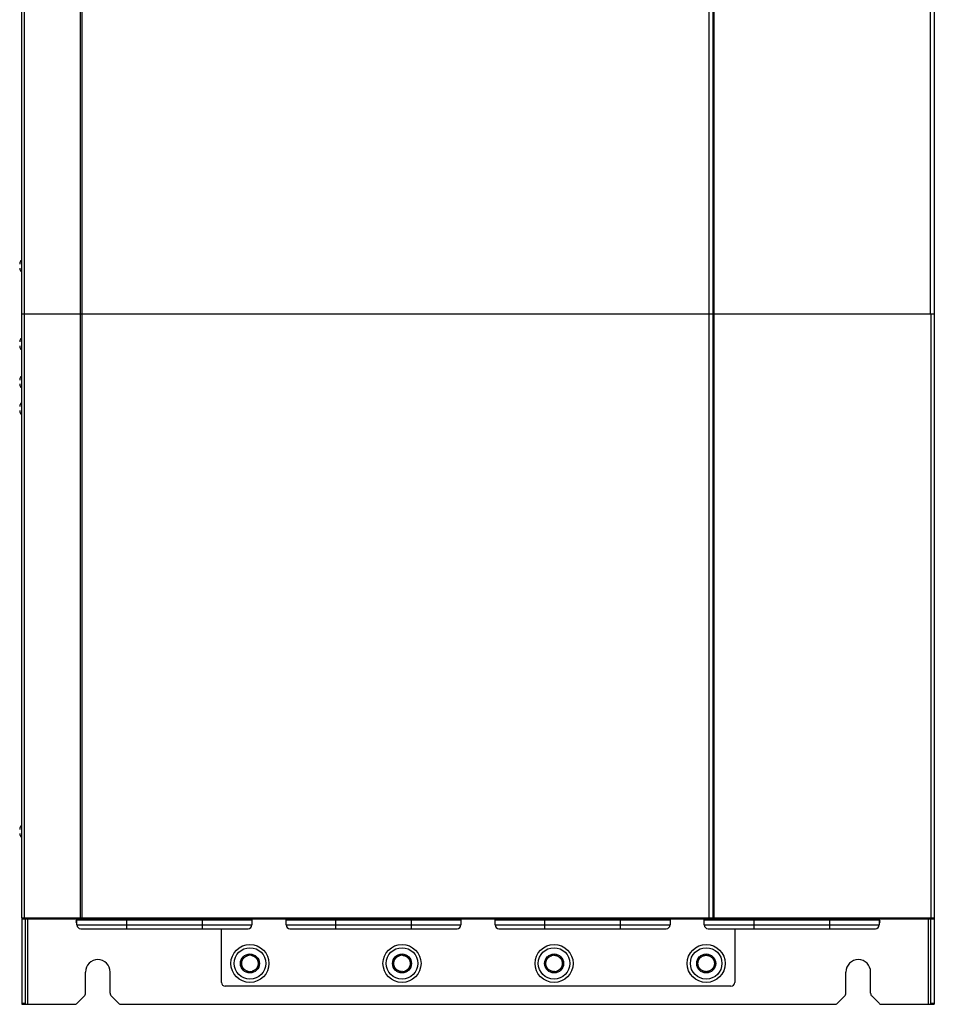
# Model space of a CAD drawing. Header units: millimetres. Extents: x 967 to 2466, y -778 to 1158.
# Tile 15 of 68: x 1471 to 1952, y -329 to 190. Entities that reach past the tile are written whole.
import ezdxf

# ---------------------------------------------------------------- set-up
doc = ezdxf.new("R2010")
doc.units = ezdxf.units.MM
doc.header["$LTSCALE"] = 30.734
doc.layers.get('0').update_dxf_attribs({"linetype": 'CONTINUOUS'})

msp = doc.modelspace()

# ---------------------------------------------------------------- linework, layer by layer
for p, q in [((1472.47, 34.64), (1472.47, 655.84)), ((1473.65, 655.84), (1473.65, 34.64)), ((1503.28, 34.64), (1503.28, 655.84)), ((1504.1, 656.34), (1504.1, 34.64)), ((1833.97, 34.64), (1833.97, 656.34)), ((1835.97, 655.84), (1835.97, 34.64)), ((1836.47, 481.74), (1836.47, 34.64)), ((1950.47, 34.64), (1950.47, 479.96)), ((1952.47, 481.16), (1952.47, 34.64)), ((1472.47, -283.16), (1472.47, 34.64)), ((1472.47, 34.64), (1952.47, 34.64)), ((1472.47, 34.64), (1950.93, 34.64)), ((1473.65, 34.64), (1473.65, -283.16)), ((1503.28, -283.16), (1503.28, 34.64)), ((1504.1, 34.64), (1504.1, -283.66)), ((1833.97, -283.66), (1833.97, 34.64)), ((1835.97, 34.64), (1835.97, -283.16)), ((1836.47, 34.64), (1836.47, -283.66)), ((1950.77, -283.66), (1950.77, 34.64)), ((1952.47, 34.64), (1952.47, -283.16)), ((1472.47, -283.16), (1952.47, -283.16)), ((1472.47, -283.16), (1472.47, -328.66)), ((1472.47, -283.66), (1473.09, -283.66)), ((1472.97, -283.66), (1951.97, -283.66)), ((1474.47, -328.66), (1474.47, -283.66)), ((1475.47, -283.66), (1475.47, -328.66)), ((1501.47, -284.16), (1593.47, -284.16)), ((1501.47, -286.91), (1501.47, -284.16)), ((1507.47, -284.16), (1507.47, -283.66)), ((1527.47, -283.66), (1527.47, -288.91)), ((1567.47, -288.91), (1567.47, -283.66)), ((1587.47, -283.66), (1587.47, -284.16)), ((1593.47, -284.16), (1593.47, -286.91)), ((1611.47, -284.16), (1703.47, -284.16)), ((1611.47, -286.91), (1611.47, -284.16)), ((1617.47, -284.16), (1617.47, -283.66)), ((1637.47, -283.66), (1637.47, -288.91)), ((1677.47, -288.91), (1677.47, -283.66)), ((1697.47, -283.66), (1697.47, -284.16)), ((1703.47, -284.16), (1703.47, -286.91)), ((1721.47, -284.16), (1813.47, -284.16)), ((1721.47, -286.91), (1721.47, -284.16)), ((1727.47, -284.16), (1727.47, -283.66)), ((1747.47, -283.66), (1747.47, -288.91)), ((1787.47, -288.91), (1787.47, -283.66)), ((1807.47, -283.66), (1807.47, -284.16)), ((1813.47, -284.16), (1813.47, -286.91)), ((1831.47, -284.16), (1923.47, -284.16)), ((1831.47, -286.91), (1831.47, -284.16)), ((1837.47, -284.16), (1837.47, -283.66)), ((1857.47, -283.66), (1857.47, -288.91)), ((1897.47, -288.91), (1897.47, -283.66)), ((1917.47, -283.66), (1917.47, -284.16)), ((1923.47, -284.16), (1923.47, -286.91)), ((1949.47, -328.66), (1949.47, -283.66)), ((1950.47, -283.66), (1950.47, -328.66)), ((1952.16, -283.66), (1952.47, -283.66)), ((1952.47, -283.16), (1952.47, -328.66)), ((1501.47, -286.91), (1593.47, -286.91)), ((1503.47, -288.91), (1591.47, -288.91)), ((1577.47, -317.16), (1577.47, -288.91)), ((1611.47, -286.91), (1703.47, -286.91)), ((1613.47, -288.91), (1701.47, -288.91)), ((1721.47, -286.91), (1813.47, -286.91)), ((1723.47, -288.91), (1811.47, -288.91)), ((1831.47, -286.91), (1923.47, -286.91)), ((1833.47, -288.91), (1921.47, -288.91)), ((1847.47, -288.91), (1847.47, -317.16)), ((1591.13, -303.05), (1591.22, -303.02)), ((1591.22, -303.02), (1591.32, -302.99)), ((1591.41, -302.97), (1591.32, -302.99)), ((1592.77, -302.85), (1592.86, -302.85)), ((1671.13, -303.05), (1671.22, -303.02)), ((1671.22, -303.02), (1671.32, -302.99)), ((1671.41, -302.97), (1671.32, -302.99)), ((1751.13, -303.05), (1751.22, -303.02)), ((1751.22, -303.02), (1751.32, -302.99)), ((1751.41, -302.97), (1751.32, -302.99)), ((1831.13, -303.05), (1831.22, -303.02)), ((1831.22, -303.02), (1831.32, -302.99)), ((1831.41, -302.97), (1831.32, -302.99)), ((1505.97, -322.83), (1505.97, -311.66)), ((1518.97, -322.83), (1518.97, -311.66)), ((1594.01, -311.91), (1593.8, -311.27)), ((1672.85, -311.46), (1672.75, -311.47)), ((1674.01, -311.91), (1673.8, -311.27)), ((1754.01, -311.91), (1753.8, -311.27)), ((1833.52, -311.35), (1833.43, -311.37)), ((1833.52, -311.35), (1833.62, -311.32)), ((1834.01, -311.91), (1833.8, -311.27)), ((1905.97, -322.83), (1905.97, -311.66)), ((1918.97, -322.83), (1918.97, -311.66)), ((1845.47, -319.16), (1579.47, -319.16)), ((1505.38, -324.24), (1501.55, -328.07)), ((1523.38, -328.07), (1519.55, -324.24)), ((1905.38, -324.24), (1901.55, -328.07)), ((1923.38, -328.07), (1919.55, -324.24)), ((1472.47, -328.07), (1474.47, -328.07)), ((1472.47, -328.66), (1500.14, -328.66)), ((1524.8, -328.66), (1900.14, -328.66)), ((1924.8, -328.66), (1952.47, -328.66)), ((1950.47, -328.07), (1952.47, -328.07))]:
    msp.add_line(p, q)
for points in [[(1473.65, -283.16), (1473.65, -283.21), (1473.65, -283.27), (1473.66, -283.32), (1473.67, -283.37), (1473.68, -283.42), (1473.69, -283.47), (1473.71, -283.51), (1473.73, -283.55), (1473.74, -283.58), (1473.76, -283.61), (1473.79, -283.63), (1473.81, -283.64), (1473.83, -283.65), (1473.85, -283.66)], [(1503.48, -283.66), (1503.46, -283.65), (1503.44, -283.64), (1503.41, -283.63), (1503.39, -283.61), (1503.37, -283.58), (1503.35, -283.55), (1503.34, -283.51), (1503.32, -283.47), (1503.31, -283.42), (1503.3, -283.37), (1503.29, -283.32), (1503.28, -283.27), (1503.28, -283.21), (1503.28, -283.16)], [(1589.6, -310.5), (1589.17, -310.13), (1588.78, -309.72), (1588.45, -309.25), (1588.18, -308.74), (1587.97, -308.21), (1587.83, -307.65), (1587.77, -307.07), (1587.77, -306.48), (1587.85, -305.9), (1588, -305.33), (1588.22, -304.78), (1588.51, -304.25), (1588.86, -303.76), (1589.28, -303.3)], [(1589.53, -310.33), (1589.46, -310.26), (1589.39, -310.19), (1589.32, -310.12), (1589.25, -310.05), (1589.19, -309.97), (1589.13, -309.9), (1589.07, -309.82), (1589.01, -309.75), (1588.95, -309.67), (1588.89, -309.59), (1588.84, -309.51), (1588.79, -309.42), (1588.74, -309.34), (1588.69, -309.25), (1588.64, -309.17), (1588.6, -309.08), (1588.55, -308.99), (1588.51, -308.91), (1588.47, -308.82), (1588.44, -308.72), (1588.4, -308.63), (1588.37, -308.54), (1588.34, -308.45), (1588.31, -308.35), (1588.29, -308.26), (1588.26, -308.17), (1588.24, -308.07), (1588.22, -307.97), (1588.21, -307.88), (1588.19, -307.78), (1588.18, -307.69), (1588.17, -307.59), (1588.16, -307.49), (1588.15, -307.39), (1588.15, -307.3), (1588.15, -307.2), (1588.15, -307.1), (1588.15, -307), (1588.15, -306.91), (1588.16, -306.81), (1588.17, -306.71), (1588.18, -306.61), (1588.19, -306.52), (1588.21, -306.42), (1588.22, -306.32), (1588.24, -306.23), (1588.27, -306.13), (1588.29, -306.04), (1588.32, -305.94), (1588.35, -305.85), (1588.38, -305.76), (1588.41, -305.67), (1588.44, -305.58), (1588.48, -305.49), (1588.52, -305.4), (1588.56, -305.31), (1588.6, -305.22), (1588.65, -305.13), (1588.7, -305.05), (1588.74, -304.96), (1588.8, -304.88), (1588.85, -304.8), (1588.9, -304.72), (1588.96, -304.64), (1589.02, -304.56), (1589.08, -304.48), (1589.14, -304.4), (1589.2, -304.33), (1589.26, -304.26), (1589.33, -304.18), (1589.4, -304.11), (1589.47, -304.04), (1589.54, -303.98), (1589.61, -303.91), (1589.68, -303.85), (1589.76, -303.79), (1589.84, -303.73), (1589.92, -303.67), (1590, -303.61), (1590.08, -303.56), (1590.16, -303.5), (1590.24, -303.45), (1590.33, -303.4), (1590.41, -303.36), (1590.5, -303.31), (1590.59, -303.27), (1590.67, -303.23), (1590.76, -303.19), (1590.85, -303.15), (1590.94, -303.11), (1591.04, -303.08), (1591.13, -303.05)], [(1592.77, -302.85), (1592.67, -302.84), (1592.57, -302.84), (1592.47, -302.83), (1592.38, -302.83), (1592.28, -302.84), (1592.18, -302.84), (1592.08, -302.85), (1591.99, -302.86), (1591.89, -302.87), (1591.79, -302.89), (1591.7, -302.9), (1591.6, -302.92), (1591.5, -302.94), (1591.41, -302.97)], [(1593.35, -302.93), (1593.25, -302.91), (1593.15, -302.89), (1593.06, -302.88), (1592.96, -302.86), (1592.86, -302.85)], [(1593.54, -302.97), (1593.44, -302.95), (1593.35, -302.93)], [(1593.54, -302.97), (1593.63, -303), (1593.72, -303.02)], [(1593.72, -303.02), (1593.82, -303.05), (1593.91, -303.08), (1594, -303.12), (1594.09, -303.15), (1594.18, -303.19), (1594.27, -303.23), (1594.36, -303.27), (1594.45, -303.32), (1594.53, -303.36), (1594.62, -303.41), (1594.7, -303.46), (1594.79, -303.51), (1594.87, -303.56), (1594.95, -303.62), (1595.03, -303.67), (1595.11, -303.73), (1595.18, -303.79), (1595.26, -303.86), (1595.33, -303.92), (1595.4, -303.99), (1595.47, -304.05), (1595.54, -304.12), (1595.61, -304.19), (1595.68, -304.26), (1595.74, -304.34), (1595.81, -304.41), (1595.87, -304.49), (1595.93, -304.57), (1595.98, -304.65), (1596.04, -304.73), (1596.09, -304.81), (1596.15, -304.89), (1596.2, -304.97), (1596.24, -305.06), (1596.29, -305.14), (1596.34, -305.23), (1596.38, -305.32), (1596.42, -305.41), (1596.46, -305.5), (1596.5, -305.59), (1596.53, -305.68), (1596.56, -305.77), (1596.59, -305.86), (1596.62, -305.96), (1596.65, -306.05), (1596.67, -306.15), (1596.69, -306.24), (1596.71, -306.34), (1596.73, -306.43), (1596.74, -306.53), (1596.76, -306.63), (1596.77, -306.72), (1596.78, -306.82), (1596.78, -306.92), (1596.79, -307.02), (1596.79, -307.11), (1596.79, -307.21), (1596.79, -307.31), (1596.78, -307.41), (1596.78, -307.5), (1596.77, -307.6), (1596.76, -307.7), (1596.74, -307.79), (1596.73, -307.89), (1596.71, -307.99), (1596.69, -308.08), (1596.67, -308.18), (1596.64, -308.27), (1596.62, -308.37), (1596.59, -308.46), (1596.56, -308.55), (1596.53, -308.65), (1596.49, -308.74), (1596.45, -308.83), (1596.42, -308.92), (1596.37, -309.01), (1596.33, -309.09)], [(1596.49, -309.13), (1596.77, -308.64), (1596.98, -308.13), (1597.13, -307.57), (1597.21, -307.01), (1597.23, -306.45), (1597.17, -305.9), (1597.05, -305.34), (1596.87, -304.8)], [(1669.6, -310.5), (1669.17, -310.13), (1668.78, -309.72), (1668.45, -309.25), (1668.18, -308.74), (1667.97, -308.21), (1667.83, -307.65), (1667.77, -307.07), (1667.77, -306.48), (1667.85, -305.9), (1668, -305.33), (1668.22, -304.78), (1668.51, -304.25), (1668.86, -303.76), (1669.28, -303.3)], [(1669.53, -310.33), (1669.46, -310.26), (1669.39, -310.19), (1669.32, -310.12), (1669.25, -310.05), (1669.19, -309.97), (1669.13, -309.9), (1669.07, -309.82), (1669.01, -309.75), (1668.95, -309.67), (1668.89, -309.59), (1668.84, -309.51), (1668.79, -309.42), (1668.74, -309.34), (1668.69, -309.25), (1668.64, -309.17), (1668.6, -309.08), (1668.55, -308.99), (1668.51, -308.91), (1668.47, -308.82), (1668.44, -308.72), (1668.4, -308.63), (1668.37, -308.54), (1668.34, -308.45), (1668.31, -308.35), (1668.29, -308.26), (1668.26, -308.17), (1668.24, -308.07), (1668.22, -307.97), (1668.21, -307.88), (1668.19, -307.78), (1668.18, -307.69), (1668.17, -307.59), (1668.16, -307.49), (1668.15, -307.39), (1668.15, -307.3), (1668.15, -307.2), (1668.15, -307.1), (1668.15, -307), (1668.15, -306.91), (1668.16, -306.81), (1668.17, -306.71), (1668.18, -306.61), (1668.19, -306.52), (1668.21, -306.42), (1668.22, -306.32), (1668.24, -306.23), (1668.27, -306.13), (1668.29, -306.04), (1668.32, -305.94), (1668.35, -305.85), (1668.38, -305.76), (1668.41, -305.67), (1668.44, -305.58), (1668.48, -305.49), (1668.52, -305.4), (1668.56, -305.31), (1668.6, -305.22), (1668.65, -305.13), (1668.7, -305.05), (1668.74, -304.96), (1668.8, -304.88), (1668.85, -304.8), (1668.9, -304.72), (1668.96, -304.64), (1669.02, -304.56), (1669.08, -304.48), (1669.14, -304.4), (1669.2, -304.33), (1669.26, -304.26), (1669.33, -304.18), (1669.4, -304.11), (1669.47, -304.04), (1669.54, -303.98), (1669.61, -303.91), (1669.68, -303.85), (1669.76, -303.79), (1669.84, -303.73), (1669.92, -303.67), (1670, -303.61), (1670.08, -303.56), (1670.16, -303.5), (1670.24, -303.45), (1670.33, -303.4), (1670.41, -303.36), (1670.5, -303.31), (1670.59, -303.27), (1670.67, -303.23), (1670.76, -303.19), (1670.85, -303.15), (1670.94, -303.11), (1671.04, -303.08), (1671.13, -303.05)], [(1672.77, -302.85), (1672.67, -302.84), (1672.57, -302.84), (1672.47, -302.83), (1672.38, -302.83), (1672.28, -302.84), (1672.18, -302.84), (1672.08, -302.85), (1671.99, -302.86), (1671.89, -302.87), (1671.79, -302.89), (1671.7, -302.9), (1671.6, -302.92), (1671.5, -302.94), (1671.41, -302.97)], [(1672.77, -302.85), (1672.86, -302.85), (1672.96, -302.86), (1673.06, -302.88), (1673.15, -302.89)], [(1673.15, -302.89), (1673.25, -302.91), (1673.35, -302.93)], [(1673.35, -302.93), (1673.44, -302.95), (1673.54, -302.97)], [(1673.54, -302.97), (1673.63, -303), (1673.72, -303.02)], [(1673.72, -303.02), (1673.82, -303.05), (1673.91, -303.08), (1674, -303.12), (1674.09, -303.15), (1674.18, -303.19), (1674.27, -303.23), (1674.36, -303.27), (1674.45, -303.32), (1674.53, -303.36), (1674.62, -303.41), (1674.7, -303.46), (1674.79, -303.51), (1674.87, -303.56), (1674.95, -303.62), (1675.03, -303.67), (1675.11, -303.73), (1675.18, -303.79), (1675.26, -303.86), (1675.33, -303.92), (1675.4, -303.99), (1675.47, -304.05), (1675.54, -304.12), (1675.61, -304.19), (1675.68, -304.26), (1675.74, -304.34), (1675.81, -304.41), (1675.87, -304.49), (1675.93, -304.57), (1675.98, -304.65), (1676.04, -304.73), (1676.09, -304.81), (1676.15, -304.89), (1676.2, -304.97), (1676.24, -305.06), (1676.29, -305.14), (1676.34, -305.23), (1676.38, -305.32), (1676.42, -305.41), (1676.46, -305.5), (1676.5, -305.59), (1676.53, -305.68), (1676.56, -305.77), (1676.59, -305.86), (1676.62, -305.96), (1676.65, -306.05), (1676.67, -306.15), (1676.69, -306.24), (1676.71, -306.34), (1676.73, -306.43), (1676.74, -306.53), (1676.76, -306.63), (1676.77, -306.72), (1676.78, -306.82), (1676.78, -306.92), (1676.79, -307.02), (1676.79, -307.11), (1676.79, -307.21), (1676.79, -307.31), (1676.78, -307.41), (1676.78, -307.5), (1676.77, -307.6), (1676.76, -307.7), (1676.74, -307.79), (1676.73, -307.89), (1676.71, -307.99), (1676.69, -308.08), (1676.67, -308.18), (1676.64, -308.27), (1676.62, -308.37), (1676.59, -308.46), (1676.56, -308.55), (1676.53, -308.65), (1676.49, -308.74), (1676.45, -308.83), (1676.42, -308.92), (1676.37, -309.01), (1676.33, -309.09)], [(1676.49, -309.13), (1676.77, -308.64), (1676.98, -308.13), (1677.13, -307.57), (1677.21, -307.01), (1677.23, -306.45), (1677.17, -305.9), (1677.05, -305.34), (1676.87, -304.8)], [(1749.6, -310.5), (1749.17, -310.13), (1748.78, -309.72), (1748.45, -309.25), (1748.18, -308.74), (1747.97, -308.21), (1747.83, -307.65), (1747.77, -307.07), (1747.77, -306.48), (1747.85, -305.9), (1748, -305.33), (1748.22, -304.78), (1748.51, -304.25), (1748.86, -303.76), (1749.28, -303.3)], [(1749.53, -310.33), (1749.46, -310.26), (1749.39, -310.19), (1749.32, -310.12), (1749.25, -310.05), (1749.19, -309.97), (1749.13, -309.9), (1749.07, -309.82), (1749.01, -309.75), (1748.95, -309.67), (1748.89, -309.59), (1748.84, -309.51), (1748.79, -309.42), (1748.74, -309.34), (1748.69, -309.25), (1748.64, -309.17), (1748.6, -309.08), (1748.55, -308.99), (1748.51, -308.91), (1748.47, -308.82), (1748.44, -308.72), (1748.4, -308.63), (1748.37, -308.54), (1748.34, -308.45), (1748.31, -308.35), (1748.29, -308.26), (1748.26, -308.17), (1748.24, -308.07), (1748.22, -307.97), (1748.21, -307.88), (1748.19, -307.78), (1748.18, -307.69), (1748.17, -307.59), (1748.16, -307.49), (1748.15, -307.39), (1748.15, -307.3), (1748.15, -307.2), (1748.15, -307.1), (1748.15, -307), (1748.15, -306.91), (1748.16, -306.81), (1748.17, -306.71), (1748.18, -306.61), (1748.19, -306.52), (1748.21, -306.42), (1748.22, -306.32), (1748.24, -306.23), (1748.27, -306.13), (1748.29, -306.04), (1748.32, -305.94), (1748.35, -305.85), (1748.38, -305.76), (1748.41, -305.67), (1748.44, -305.58), (1748.48, -305.49), (1748.52, -305.4), (1748.56, -305.31), (1748.6, -305.22), (1748.65, -305.13), (1748.7, -305.05), (1748.74, -304.96), (1748.8, -304.88), (1748.85, -304.8), (1748.9, -304.72), (1748.96, -304.64), (1749.02, -304.56), (1749.08, -304.48), (1749.14, -304.4), (1749.2, -304.33), (1749.26, -304.26), (1749.33, -304.18), (1749.4, -304.11), (1749.47, -304.04), (1749.54, -303.98), (1749.61, -303.91), (1749.68, -303.85), (1749.76, -303.79), (1749.84, -303.73), (1749.92, -303.67), (1750, -303.61), (1750.08, -303.56), (1750.16, -303.5), (1750.24, -303.45), (1750.33, -303.4), (1750.41, -303.36), (1750.5, -303.31), (1750.59, -303.27), (1750.67, -303.23), (1750.76, -303.19), (1750.85, -303.15), (1750.94, -303.11), (1751.04, -303.08), (1751.13, -303.05)], [(1752.38, -302.83), (1752.28, -302.84), (1752.18, -302.84), (1752.08, -302.85), (1751.99, -302.86), (1751.89, -302.87), (1751.79, -302.89), (1751.7, -302.9), (1751.6, -302.92), (1751.5, -302.94), (1751.41, -302.97)], [(1752.38, -302.83), (1752.47, -302.83), (1752.57, -302.84), (1752.67, -302.84), (1752.77, -302.85), (1752.86, -302.85), (1752.96, -302.86), (1753.06, -302.88), (1753.15, -302.89)], [(1753.15, -302.89), (1753.25, -302.91), (1753.35, -302.93)], [(1753.35, -302.93), (1753.44, -302.95), (1753.54, -302.97)], [(1753.54, -302.97), (1753.63, -303), (1753.72, -303.02)], [(1753.72, -303.02), (1753.82, -303.05), (1753.91, -303.08), (1754, -303.12), (1754.09, -303.15), (1754.18, -303.19), (1754.27, -303.23), (1754.36, -303.27), (1754.45, -303.32), (1754.53, -303.36), (1754.62, -303.41), (1754.7, -303.46), (1754.79, -303.51), (1754.87, -303.56), (1754.95, -303.62), (1755.03, -303.67), (1755.11, -303.73), (1755.18, -303.79), (1755.26, -303.86), (1755.33, -303.92), (1755.4, -303.99), (1755.47, -304.05), (1755.54, -304.12), (1755.61, -304.19), (1755.68, -304.26), (1755.74, -304.34), (1755.81, -304.41), (1755.87, -304.49), (1755.93, -304.57), (1755.98, -304.65), (1756.04, -304.73), (1756.09, -304.81), (1756.15, -304.89), (1756.2, -304.97), (1756.24, -305.06), (1756.29, -305.14), (1756.34, -305.23), (1756.38, -305.32), (1756.42, -305.41), (1756.46, -305.5), (1756.5, -305.59), (1756.53, -305.68), (1756.56, -305.77), (1756.59, -305.86), (1756.62, -305.96), (1756.65, -306.05), (1756.67, -306.15), (1756.69, -306.24), (1756.71, -306.34), (1756.73, -306.43), (1756.74, -306.53), (1756.76, -306.63), (1756.77, -306.72), (1756.78, -306.82), (1756.78, -306.92), (1756.79, -307.02), (1756.79, -307.11), (1756.79, -307.21), (1756.79, -307.31), (1756.78, -307.41), (1756.78, -307.5), (1756.77, -307.6), (1756.76, -307.7), (1756.74, -307.79), (1756.73, -307.89), (1756.71, -307.99), (1756.69, -308.08), (1756.67, -308.18), (1756.64, -308.27), (1756.62, -308.37), (1756.59, -308.46), (1756.56, -308.55), (1756.53, -308.65), (1756.49, -308.74), (1756.45, -308.83), (1756.42, -308.92), (1756.37, -309.01), (1756.33, -309.09)], [(1756.49, -309.13), (1756.77, -308.64), (1756.98, -308.13), (1757.13, -307.57), (1757.21, -307.01), (1757.23, -306.45), (1757.17, -305.9), (1757.05, -305.34), (1756.87, -304.8)], [(1829.6, -310.5), (1829.17, -310.13), (1828.78, -309.72), (1828.45, -309.25), (1828.18, -308.74), (1827.97, -308.21), (1827.83, -307.65), (1827.77, -307.07), (1827.77, -306.48), (1827.85, -305.9), (1828, -305.33), (1828.22, -304.78), (1828.51, -304.25), (1828.86, -303.76), (1829.28, -303.3)], [(1829.53, -310.33), (1829.46, -310.26), (1829.39, -310.19), (1829.32, -310.12), (1829.25, -310.05), (1829.19, -309.97), (1829.13, -309.9), (1829.07, -309.82), (1829.01, -309.75), (1828.95, -309.67), (1828.89, -309.59), (1828.84, -309.51), (1828.79, -309.42), (1828.74, -309.34), (1828.69, -309.25), (1828.64, -309.17), (1828.6, -309.08), (1828.55, -308.99), (1828.51, -308.91), (1828.47, -308.82), (1828.44, -308.72), (1828.4, -308.63), (1828.37, -308.54), (1828.34, -308.45), (1828.31, -308.35), (1828.29, -308.26), (1828.26, -308.17), (1828.24, -308.07), (1828.22, -307.97), (1828.21, -307.88), (1828.19, -307.78), (1828.18, -307.69), (1828.17, -307.59), (1828.16, -307.49), (1828.15, -307.39), (1828.15, -307.3), (1828.15, -307.2), (1828.15, -307.1), (1828.15, -307), (1828.15, -306.91), (1828.16, -306.81), (1828.17, -306.71), (1828.18, -306.61), (1828.19, -306.52), (1828.21, -306.42), (1828.22, -306.32), (1828.24, -306.23), (1828.27, -306.13), (1828.29, -306.04), (1828.32, -305.94), (1828.35, -305.85), (1828.38, -305.76), (1828.41, -305.67), (1828.44, -305.58), (1828.48, -305.49), (1828.52, -305.4), (1828.56, -305.31), (1828.6, -305.22), (1828.65, -305.13), (1828.7, -305.05), (1828.74, -304.96), (1828.8, -304.88), (1828.85, -304.8), (1828.9, -304.72), (1828.96, -304.64), (1829.02, -304.56), (1829.08, -304.48), (1829.14, -304.4), (1829.2, -304.33), (1829.26, -304.26), (1829.33, -304.18), (1829.4, -304.11), (1829.47, -304.04), (1829.54, -303.98), (1829.61, -303.91), (1829.68, -303.85), (1829.76, -303.79), (1829.84, -303.73), (1829.92, -303.67), (1830, -303.61), (1830.08, -303.56), (1830.16, -303.5), (1830.24, -303.45), (1830.33, -303.4), (1830.41, -303.36), (1830.5, -303.31), (1830.59, -303.27), (1830.67, -303.23), (1830.76, -303.19), (1830.85, -303.15), (1830.94, -303.11), (1831.04, -303.08), (1831.13, -303.05)], [(1831.41, -302.97), (1831.5, -302.94), (1831.6, -302.92)], [(1831.6, -302.92), (1831.7, -302.9), (1831.79, -302.89), (1831.89, -302.87), (1831.99, -302.86), (1832.08, -302.85), (1832.18, -302.84), (1832.28, -302.84), (1832.38, -302.83), (1832.47, -302.83), (1832.57, -302.84), (1832.67, -302.84), (1832.77, -302.85), (1832.86, -302.85), (1832.96, -302.86), (1833.06, -302.88), (1833.15, -302.89)], [(1833.15, -302.89), (1833.25, -302.91), (1833.35, -302.93)], [(1833.35, -302.93), (1833.44, -302.95), (1833.54, -302.97)], [(1833.54, -302.97), (1833.63, -303), (1833.72, -303.02)], [(1833.72, -303.02), (1833.82, -303.05), (1833.91, -303.08), (1834, -303.12), (1834.09, -303.15), (1834.18, -303.19), (1834.27, -303.23), (1834.36, -303.27), (1834.45, -303.32), (1834.53, -303.36), (1834.62, -303.41), (1834.7, -303.46), (1834.79, -303.51), (1834.87, -303.56), (1834.95, -303.62), (1835.03, -303.67), (1835.11, -303.73), (1835.18, -303.79), (1835.26, -303.86), (1835.33, -303.92), (1835.4, -303.99), (1835.47, -304.05), (1835.54, -304.12), (1835.61, -304.19), (1835.68, -304.26), (1835.74, -304.34), (1835.81, -304.41), (1835.87, -304.49), (1835.93, -304.57), (1835.98, -304.65), (1836.04, -304.73), (1836.09, -304.81), (1836.15, -304.89), (1836.2, -304.97), (1836.24, -305.06), (1836.29, -305.14), (1836.34, -305.23), (1836.38, -305.32), (1836.42, -305.41), (1836.46, -305.5), (1836.5, -305.59), (1836.53, -305.68), (1836.56, -305.77), (1836.59, -305.86), (1836.62, -305.96), (1836.65, -306.05), (1836.67, -306.15), (1836.69, -306.24), (1836.71, -306.34), (1836.73, -306.43), (1836.74, -306.53), (1836.76, -306.63), (1836.77, -306.72), (1836.78, -306.82), (1836.78, -306.92), (1836.79, -307.02), (1836.79, -307.11), (1836.79, -307.21), (1836.79, -307.31), (1836.78, -307.41), (1836.78, -307.5), (1836.77, -307.6), (1836.76, -307.7), (1836.74, -307.79), (1836.73, -307.89), (1836.71, -307.99), (1836.69, -308.08), (1836.67, -308.18), (1836.64, -308.27), (1836.62, -308.37), (1836.59, -308.46), (1836.56, -308.55), (1836.53, -308.65), (1836.49, -308.74), (1836.45, -308.83), (1836.42, -308.92), (1836.37, -309.01), (1836.33, -309.09)], [(1836.49, -309.13), (1836.77, -308.64), (1836.98, -308.13), (1837.13, -307.57), (1837.21, -307.01), (1837.23, -306.45), (1837.17, -305.9), (1837.05, -305.34), (1836.87, -304.8)], [(1591.49, -311.37), (1591.39, -311.34), (1591.3, -311.32), (1591.21, -311.29), (1591.11, -311.26), (1591.02, -311.23), (1590.93, -311.2), (1590.84, -311.16), (1590.75, -311.12), (1590.66, -311.08), (1590.57, -311.04), (1590.48, -311), (1590.4, -310.95), (1590.31, -310.91), (1590.23, -310.86), (1590.14, -310.8), (1590.06, -310.75), (1589.98, -310.7), (1589.9, -310.64), (1589.83, -310.58), (1589.75, -310.52), (1589.67, -310.46), (1589.6, -310.39), (1589.53, -310.33)], [(1595.4, -310.34), (1595.33, -310.4), (1595.25, -310.46), (1595.18, -310.53), (1595.1, -310.59), (1595.02, -310.65), (1594.94, -310.7), (1594.86, -310.76), (1594.78, -310.81), (1594.7, -310.86), (1594.61, -310.91), (1594.53, -310.96), (1594.44, -311), (1594.35, -311.05), (1594.26, -311.09), (1594.17, -311.13), (1594.08, -311.17), (1593.99, -311.2)], [(1596.49, -309.13), (1596.34, -309.4), (1596.16, -309.65), (1595.97, -309.89), (1595.76, -310.12), (1595.54, -310.33), (1595.3, -310.53)], [(1596.33, -309.09), (1596.29, -309.18), (1596.24, -309.27), (1596.19, -309.35), (1596.14, -309.43), (1596.09, -309.52), (1596.03, -309.6), (1595.98, -309.68), (1595.92, -309.76), (1595.86, -309.83), (1595.8, -309.91), (1595.74, -309.98), (1595.67, -310.06), (1595.61, -310.13), (1595.54, -310.2), (1595.47, -310.27), (1595.4, -310.34)], [(1671.49, -311.37), (1671.39, -311.34), (1671.3, -311.32), (1671.21, -311.29), (1671.11, -311.26), (1671.02, -311.23), (1670.93, -311.2), (1670.84, -311.16), (1670.75, -311.12), (1670.66, -311.08), (1670.57, -311.04), (1670.48, -311), (1670.4, -310.95), (1670.31, -310.91), (1670.23, -310.86), (1670.14, -310.8), (1670.06, -310.75), (1669.98, -310.7), (1669.9, -310.64), (1669.83, -310.58), (1669.75, -310.52), (1669.67, -310.46), (1669.6, -310.39), (1669.53, -310.33)], [(1675.4, -310.34), (1675.33, -310.4), (1675.25, -310.46), (1675.18, -310.53), (1675.1, -310.59), (1675.02, -310.65), (1674.94, -310.7), (1674.86, -310.76), (1674.78, -310.81), (1674.7, -310.86), (1674.61, -310.91), (1674.53, -310.96), (1674.44, -311), (1674.35, -311.05), (1674.26, -311.09), (1674.17, -311.13), (1674.08, -311.17), (1673.99, -311.2)], [(1676.49, -309.13), (1676.34, -309.4), (1676.16, -309.65), (1675.97, -309.89), (1675.76, -310.12), (1675.54, -310.33), (1675.3, -310.53)], [(1676.33, -309.09), (1676.29, -309.18), (1676.24, -309.27), (1676.19, -309.35), (1676.14, -309.43), (1676.09, -309.52), (1676.03, -309.6), (1675.98, -309.68), (1675.92, -309.76), (1675.86, -309.83), (1675.8, -309.91), (1675.74, -309.98), (1675.67, -310.06), (1675.61, -310.13), (1675.54, -310.2), (1675.47, -310.27), (1675.4, -310.34)], [(1751.49, -311.37), (1751.39, -311.34), (1751.3, -311.32), (1751.21, -311.29), (1751.11, -311.26), (1751.02, -311.23), (1750.93, -311.2), (1750.84, -311.16), (1750.75, -311.12), (1750.66, -311.08), (1750.57, -311.04), (1750.48, -311), (1750.4, -310.95), (1750.31, -310.91), (1750.23, -310.86), (1750.14, -310.8), (1750.06, -310.75), (1749.98, -310.7), (1749.9, -310.64), (1749.83, -310.58), (1749.75, -310.52), (1749.67, -310.46), (1749.6, -310.39), (1749.53, -310.33)], [(1755.4, -310.34), (1755.33, -310.4), (1755.25, -310.46), (1755.18, -310.53), (1755.1, -310.59), (1755.02, -310.65), (1754.94, -310.7), (1754.86, -310.76), (1754.78, -310.81), (1754.7, -310.86), (1754.61, -310.91), (1754.53, -310.96), (1754.44, -311), (1754.35, -311.05), (1754.26, -311.09), (1754.17, -311.13), (1754.08, -311.17), (1753.99, -311.2)], [(1756.49, -309.13), (1756.34, -309.4), (1756.16, -309.65), (1755.97, -309.89), (1755.76, -310.12), (1755.54, -310.33), (1755.3, -310.53)], [(1756.33, -309.09), (1756.29, -309.18), (1756.24, -309.27), (1756.19, -309.35), (1756.14, -309.43), (1756.09, -309.52), (1756.03, -309.6), (1755.98, -309.68), (1755.92, -309.76), (1755.86, -309.83), (1755.8, -309.91), (1755.74, -309.98), (1755.67, -310.06), (1755.61, -310.13), (1755.54, -310.2), (1755.47, -310.27), (1755.4, -310.34)], [(1831.49, -311.37), (1831.39, -311.34), (1831.3, -311.32), (1831.21, -311.29), (1831.11, -311.26), (1831.02, -311.23), (1830.93, -311.2), (1830.84, -311.16), (1830.75, -311.12), (1830.66, -311.08), (1830.57, -311.04), (1830.48, -311), (1830.4, -310.95), (1830.31, -310.91), (1830.23, -310.86), (1830.14, -310.8), (1830.06, -310.75), (1829.98, -310.7), (1829.9, -310.64), (1829.83, -310.58), (1829.75, -310.52), (1829.67, -310.46), (1829.6, -310.39), (1829.53, -310.33)], [(1835.4, -310.34), (1835.33, -310.4), (1835.25, -310.46), (1835.18, -310.53), (1835.1, -310.59), (1835.02, -310.65), (1834.94, -310.7), (1834.86, -310.76), (1834.78, -310.81), (1834.7, -310.86), (1834.61, -310.91), (1834.53, -310.96), (1834.44, -311), (1834.35, -311.05), (1834.26, -311.09), (1834.17, -311.13), (1834.08, -311.17), (1833.99, -311.2)], [(1836.49, -309.13), (1836.34, -309.4), (1836.16, -309.65), (1835.97, -309.89), (1835.76, -310.12), (1835.54, -310.33), (1835.3, -310.53)], [(1836.33, -309.09), (1836.29, -309.18), (1836.24, -309.27), (1836.19, -309.35), (1836.14, -309.43), (1836.09, -309.52), (1836.03, -309.6), (1835.98, -309.68), (1835.92, -309.76), (1835.86, -309.83), (1835.8, -309.91), (1835.74, -309.98), (1835.67, -310.06), (1835.61, -310.13), (1835.54, -310.2), (1835.47, -310.27), (1835.4, -310.34)], [(1591.49, -311.37), (1591.58, -311.39), (1591.68, -311.41)], [(1591.68, -311.41), (1591.78, -311.42), (1591.87, -311.44), (1591.97, -311.45), (1592.07, -311.46), (1592.16, -311.47), (1592.26, -311.48), (1592.36, -311.48), (1592.46, -311.48), (1592.56, -311.48), (1592.65, -311.48), (1592.75, -311.47), (1592.85, -311.46), (1592.94, -311.45), (1593.04, -311.44), (1593.14, -311.43), (1593.23, -311.41), (1593.33, -311.39), (1593.43, -311.37), (1593.52, -311.35), (1593.62, -311.32)], [(1593.8, -311.27), (1593.71, -311.3), (1593.62, -311.32)], [(1671.68, -311.41), (1671.58, -311.39), (1671.49, -311.37)], [(1671.87, -311.44), (1671.78, -311.42), (1671.68, -311.41)], [(1672.16, -311.47), (1672.07, -311.46), (1671.97, -311.45), (1671.87, -311.44)], [(1672.16, -311.47), (1672.26, -311.48), (1672.36, -311.48), (1672.46, -311.48), (1672.56, -311.48), (1672.65, -311.48), (1672.75, -311.47)], [(1672.85, -311.46), (1672.94, -311.45), (1673.04, -311.44), (1673.14, -311.43), (1673.23, -311.41), (1673.33, -311.39), (1673.43, -311.37), (1673.52, -311.35), (1673.62, -311.32)], [(1673.8, -311.27), (1673.71, -311.3), (1673.62, -311.32)], [(1751.68, -311.41), (1751.58, -311.39), (1751.49, -311.37)], [(1751.87, -311.44), (1751.78, -311.42), (1751.68, -311.41)], [(1752.94, -311.45), (1752.85, -311.46), (1752.75, -311.47), (1752.65, -311.48), (1752.56, -311.48), (1752.46, -311.48), (1752.36, -311.48), (1752.26, -311.48), (1752.16, -311.47), (1752.07, -311.46), (1751.97, -311.45), (1751.87, -311.44)], [(1752.94, -311.45), (1753.04, -311.44), (1753.14, -311.43), (1753.23, -311.41), (1753.33, -311.39), (1753.43, -311.37), (1753.52, -311.35), (1753.62, -311.32)], [(1753.8, -311.27), (1753.71, -311.3), (1753.62, -311.32)], [(1831.68, -311.41), (1831.58, -311.39), (1831.49, -311.37)], [(1831.87, -311.44), (1831.78, -311.42), (1831.68, -311.41)], [(1833.43, -311.37), (1833.33, -311.39), (1833.23, -311.41), (1833.14, -311.43), (1833.04, -311.44), (1832.94, -311.45), (1832.85, -311.46), (1832.75, -311.47), (1832.65, -311.48), (1832.56, -311.48), (1832.46, -311.48), (1832.36, -311.48), (1832.26, -311.48), (1832.16, -311.47), (1832.07, -311.46), (1831.97, -311.45), (1831.87, -311.44)], [(1833.8, -311.27), (1833.71, -311.3), (1833.62, -311.32)]]:
    msp.add_lwpolyline(points)
for centre, radius in [((1592.47, -307.16), 10), ((1592.47, -307.16), 8.3), ((1672.47, -307.16), 10), ((1672.47, -307.16), 8.3), ((1752.47, -307.16), 10), ((1752.47, -307.16), 8.3), ((1832.47, -307.16), 10), ((1832.47, -307.16), 8.3), ((1592.47, -307.16), 5), ((1672.47, -307.16), 5), ((1752.47, -307.16), 5), ((1832.47, -307.16), 5)]:
    msp.add_circle(centre, radius)
for centre, radius, start, end in [((1473.87, 60.89), 2.5, 124.0567, 179.9996), ((1473.87, 58.79), 2.5, 180.0004, 235.9433), ((1473.87, 19.89), 2.5, 124.0567, 179.9996), ((1473.87, 17.79), 2.5, 180.0004, 235.9433), ((1473.87, -0.11), 2.5, 124.0567, 179.9996), ((1473.87, -2.21), 2.5, 180.0004, 235.9433), ((1473.87, -14.11), 2.5, 124.0567, 179.9996), ((1473.87, -16.21), 2.5, 180.0004, 235.9433), ((1473.87, -236.61), 2.5, 124.0567, 179.9996), ((1473.87, -238.71), 2.5, 180.0004, 235.9433), ((1472.97, -283.16), 0.5, 180, 270), ((1501.87, -285.06), 0.9, 116.4421, 243.5579), ((1502.57, -283.66), 0.9, 180, 213.832), ((1835.47, -283.16), 0.5, 270, 360), ((1922.37, -283.66), 0.9, 326.168, 360), ((1923.07, -285.06), 0.9, 296.4421, 63.5579), ((1951.97, -283.16), 0.5, 270, 360), ((1503.47, -286.91), 2, 180, 270), ((1591.47, -286.91), 2, 270, 360), ((1613.47, -286.91), 2, 180, 270), ((1701.47, -286.91), 2, 270, 360), ((1723.47, -286.91), 2, 180, 270), ((1811.47, -286.91), 2, 270, 360), ((1833.47, -286.91), 2, 180, 270), ((1921.47, -286.91), 2, 270, 360), ((1512.47, -311.66), 6.5, 0, 180), ((1912.47, -311.66), 6.5, 0, 180), ((1579.47, -317.16), 2, 180, 270), ((1845.47, -317.16), 2, 270, 360), ((1503.97, -322.83), 2, 315, 360), ((1520.97, -322.83), 2, 180, 225), ((1903.97, -322.83), 2, 315, 360), ((1920.97, -322.83), 2, 180, 225), ((1500.14, -326.66), 2, 270, 315), ((1524.8, -326.66), 2, 225, 270), ((1900.14, -326.66), 2, 270, 315), ((1924.8, -326.66), 2, 225, 270)]:
    msp.add_arc(centre, radius, start, end)

doc.saveas('drawing.dxf')
